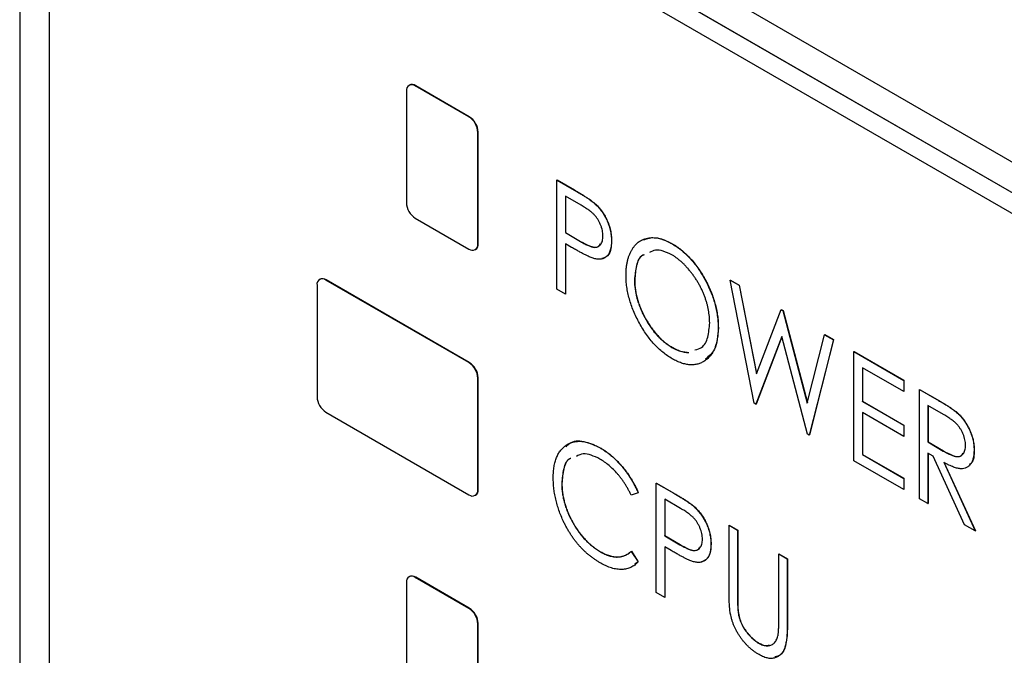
# Model space of a CAD drawing. Header units: millimetres. Extents: x 0 to 420, y 0 to 297.
# Tile 79 of 106: x 307.05 to 316.79, y 226.54 to 232.82. Entities that reach past the tile are written whole.
import ezdxf

# ---------------------------------------------------------------- set-up
doc = ezdxf.new("R2010")
doc.units = ezdxf.units.MM

msp = doc.modelspace()

# ---------------------------------------------------------------- linework, layer by layer
at = {"color": 7, "linetype": 'Continuous', "lineweight": 25}
for p, q in [((307.0522, 247.4567), (307.0522, 224.4282)), ((307.3428, 236.9148), (335.627, 220.5867)), ((335.627, 220.2805), (307.3428, 236.6086)), ((335.6288, 220.2815), (307.3445, 236.6097)), ((307.3428, 236.4045), (335.627, 220.0763)), ((307.3445, 236.4035), (307.3445, 197.5586)), ((310.906, 232.1763), (310.9024, 232.1742)), ((310.9649, 232.168), (310.9684, 232.1701)), ((311.4952, 231.8619), (310.9649, 232.168)), ((311.4988, 231.8639), (310.9684, 232.1701)), ((310.8765, 232.117), (310.8765, 231.0147)), ((311.4952, 231.8619), (311.4988, 231.8639)), ((311.5836, 231.7088), (311.5872, 231.7108)), ((311.5836, 230.6064), (311.5836, 231.7088)), ((311.5872, 230.6085), (311.5872, 231.7108)), ((312.3649, 231.2377), (312.3667, 231.2387)), ((312.3649, 231.2377), (312.537, 231.1384)), ((312.3649, 230.1575), (312.3649, 231.2377)), ((312.3667, 231.2387), (312.5387, 231.1394)), ((312.6048, 230.9884), (312.4489, 231.0784)), ((312.4489, 231.0784), (312.4489, 230.7183)), ((312.4507, 231.0774), (312.4507, 230.7194)), ((312.537, 231.1384), (312.5387, 231.1394)), ((312.7367, 231.0068), (312.7385, 231.0078)), ((310.9649, 230.8616), (311.4952, 230.5554)), ((312.4489, 230.7183), (312.4507, 230.7194)), ((312.4489, 230.7183), (312.5982, 230.6297)), ((312.4507, 230.7194), (312.6, 230.6308)), ((311.5836, 230.6064), (311.5872, 230.6085)), ((312.5109, 230.5717), (312.4489, 230.6075)), ((312.4489, 230.6075), (312.4489, 230.109)), ((312.4507, 230.6065), (312.4507, 230.11)), ((312.5982, 230.6297), (312.6, 230.6308)), ((312.9046, 230.6364), (312.9064, 230.6374)), ((313.4986, 230.6109), (313.5004, 230.6119)), ((311.5577, 230.5492), (311.5613, 230.5513)), ((309.9926, 230.198), (309.9926, 229.0957)), ((310.0221, 230.2573), (310.0185, 230.2553)), ((310.081, 230.2491), (310.0846, 230.2511)), ((311.4952, 229.4327), (310.081, 230.2491)), ((311.4988, 229.4347), (310.0846, 230.2511)), ((313.1325, 230.2501), (313.1342, 230.2512)), ((314.0799, 230.2476), (314.0817, 230.2487)), ((314.0799, 230.2476), (314.1672, 230.1972)), ((314.3173, 229.0304), (314.0799, 230.2476)), ((314.0817, 230.2487), (314.169, 230.1982)), ((314.1672, 230.1972), (314.169, 230.1982)), ((314.1672, 230.1972), (314.3378, 229.3232)), ((314.169, 230.1982), (314.3391, 229.3266)), ((312.4489, 230.109), (312.3649, 230.1575)), ((312.4489, 230.109), (312.4507, 230.11)), ((314.3378, 229.3232), (314.5819, 229.9578)), ((314.5819, 229.9578), (314.5837, 229.9588)), ((314.5819, 229.9578), (314.6005, 229.9471)), ((314.5837, 229.9588), (314.6022, 229.9481)), ((314.6005, 229.9471), (314.6022, 229.9481)), ((314.6005, 229.9471), (314.8415, 229.0325)), ((314.6022, 229.9481), (314.8425, 229.0364)), ((313.96, 229.7772), (313.9618, 229.7782)), ((314.5896, 229.6903), (314.3325, 229.0216)), ((314.5902, 229.6881), (314.3343, 229.0226)), ((314.8433, 228.7267), (314.5896, 229.6903)), ((314.8415, 229.0325), (315.0131, 229.7089)), ((315.0993, 229.6591), (314.8602, 228.717)), ((315.1011, 229.6602), (314.862, 228.718)), ((315.0131, 229.7089), (315.0149, 229.7099)), ((315.0131, 229.7089), (315.0993, 229.6591)), ((315.0149, 229.7099), (315.1011, 229.6602)), ((315.0993, 229.6591), (315.1011, 229.6602)), ((313.5024, 229.5839), (313.5041, 229.5849)), ((315.3032, 229.5414), (315.305, 229.5425)), ((315.3032, 229.5414), (315.7949, 229.2576)), ((315.3032, 228.4612), (315.3032, 229.5414)), ((315.305, 229.5425), (315.7967, 229.2586)), ((311.4952, 229.4327), (311.4988, 229.4347)), ((315.7949, 229.1468), (315.3871, 229.3822)), ((315.3871, 229.3822), (315.3871, 229.0498)), ((315.3889, 229.3812), (315.3889, 229.0508)), ((311.5836, 229.2796), (311.5872, 229.2816)), ((311.5836, 228.1772), (311.5836, 229.2796)), ((311.5872, 228.1793), (311.5872, 229.2816)), ((315.7949, 229.2576), (315.7967, 229.2586)), ((315.7949, 229.2576), (315.7949, 229.1468)), ((315.7967, 229.2586), (315.7967, 229.1478)), ((315.7949, 229.1468), (315.7967, 229.1478)), ((315.9508, 229.1676), (315.9526, 229.1686)), ((315.9508, 229.1676), (316.1226, 229.0684)), ((315.9508, 228.0874), (315.9508, 229.1676)), ((315.9526, 229.1686), (316.1244, 229.0694)), ((314.3325, 229.0216), (314.3173, 229.0304)), ((315.3871, 229.0498), (315.3889, 229.0508)), ((315.3871, 229.0498), (315.7949, 228.8144)), ((315.3889, 229.0508), (315.7967, 228.8154)), ((316.1226, 229.0684), (316.1244, 229.0694)), ((310.081, 228.9426), (311.4952, 228.1262)), ((314.3325, 229.0216), (314.3343, 229.0226)), ((315.7949, 228.7036), (315.3871, 228.939)), ((315.3871, 228.939), (315.3871, 228.5236)), ((315.3889, 228.938), (315.3889, 228.5246)), ((316.1901, 228.9187), (316.0347, 229.0083)), ((316.0347, 229.0083), (316.0347, 228.6483)), ((316.0365, 229.0073), (316.0365, 228.6493)), ((316.3175, 228.9412), (316.3193, 228.9422)), ((315.7949, 228.8144), (315.7967, 228.8154)), ((315.7949, 228.8144), (315.7949, 228.7036)), ((315.7967, 228.8154), (315.7967, 228.7047)), ((314.8602, 228.717), (314.8433, 228.7267)), ((314.8602, 228.717), (314.862, 228.718)), ((315.7949, 228.7036), (315.7967, 228.7047)), ((316.0347, 228.6483), (316.0365, 228.6493)), ((316.0347, 228.6483), (316.1865, 228.5591)), ((316.0365, 228.6493), (316.1883, 228.5601)), ((312.7926, 228.5893), (312.7943, 228.5903)), ((316.1865, 228.5591), (316.1883, 228.5601)), ((316.4905, 228.5672), (316.4922, 228.5682)), ((315.7949, 228.1774), (315.3032, 228.4612)), ((315.3871, 228.5236), (315.3889, 228.5246)), ((315.3871, 228.5236), (315.7949, 228.2882)), ((315.3889, 228.5246), (315.7967, 228.2892)), ((316.085, 228.5085), (316.0347, 228.5375)), ((316.0347, 228.5375), (316.0347, 228.0389)), ((316.0365, 228.5365), (316.0365, 228.0399)), ((316.3964, 227.8301), (316.085, 228.5085)), ((316.1908, 228.4474), (316.5025, 227.7689)), ((316.1926, 228.4484), (316.5042, 227.7699)), ((315.7949, 228.2882), (315.7967, 228.2892)), ((315.7949, 228.2882), (315.7949, 228.1774)), ((315.7967, 228.2892), (315.7967, 228.1784)), ((311.5836, 228.1772), (311.5872, 228.1793)), ((312.4129, 228.2396), (312.4147, 228.2406)), ((313.3483, 228.2407), (313.3501, 228.2418)), ((313.3483, 228.2407), (313.5204, 228.1414)), ((313.3483, 227.1605), (313.3483, 228.2407)), ((313.3501, 228.2418), (313.5221, 228.1425)), ((315.7949, 228.1774), (315.7967, 228.1784)), ((311.5577, 228.12), (311.5613, 228.122)), ((313.1685, 228.1464), (313.0999, 228.1211)), ((313.1685, 228.1464), (313.1702, 228.1474)), ((313.5882, 227.9915), (313.4323, 228.0815)), ((313.4323, 228.0815), (313.4323, 227.7214)), ((313.4341, 228.0805), (313.4341, 227.7224)), ((313.5204, 228.1414), (313.5221, 228.1425)), ((316.0347, 228.0389), (315.9508, 228.0874)), ((313.7201, 228.0099), (313.7219, 228.0109)), ((316.0347, 228.0389), (316.0365, 228.0399)), ((314.0679, 227.8253), (314.0697, 227.8264)), ((314.0679, 227.8253), (314.1519, 227.7769)), ((314.0679, 227.1729), (314.0679, 227.8253)), ((314.0697, 227.8264), (314.1536, 227.7779)), ((314.1519, 227.7769), (314.1536, 227.7779)), ((314.1519, 227.7769), (314.1519, 227.1297)), ((314.1536, 227.7779), (314.1536, 227.1307)), ((316.5025, 227.7689), (316.3964, 227.8301)), ((316.5025, 227.7689), (316.5042, 227.7699)), ((313.4323, 227.7214), (313.4341, 227.7224)), ((313.4323, 227.7214), (313.5816, 227.6328)), ((313.4341, 227.7224), (313.5834, 227.6338)), ((313.0999, 227.5671), (313.1016, 227.5681)), ((313.1016, 227.5681), (313.1702, 227.4643)), ((313.4943, 227.5748), (313.4323, 227.6106)), ((313.4323, 227.6106), (313.4323, 227.1121)), ((313.4341, 227.6096), (313.4341, 227.1131)), ((313.5816, 227.6328), (313.5834, 227.6338)), ((313.888, 227.6394), (313.8898, 227.6405)), ((312.7956, 227.5627), (312.7973, 227.5638)), ((313.0999, 227.5671), (313.1685, 227.4632)), ((314.5596, 227.5415), (314.5614, 227.5425)), ((314.5596, 226.8943), (314.5596, 227.5415)), ((314.5596, 227.5415), (314.6436, 227.493)), ((314.5614, 227.5425), (314.6453, 227.494)), ((314.6436, 227.493), (314.6453, 227.494)), ((314.6436, 227.493), (314.6436, 226.8406)), ((314.6453, 227.494), (314.6453, 226.8416)), ((313.1702, 227.4643), (313.1364, 227.4401)), ((313.1685, 227.4632), (313.1702, 227.4643)), ((310.906, 227.3178), (310.9024, 227.3158)), ((310.9649, 227.3096), (310.9684, 227.3116)), ((311.4952, 227.0035), (310.9649, 227.3096)), ((311.4988, 227.0055), (310.9684, 227.3116)), ((310.8765, 227.2586), (310.8765, 226.1562)), ((313.4323, 227.1121), (313.3483, 227.1605)), ((313.4323, 227.1121), (313.4341, 227.1131)), ((314.1519, 227.1297), (314.1536, 227.1307)), ((311.4952, 227.0035), (311.4988, 227.0055)), ((314.1554, 226.9839), (314.1572, 226.9849)), ((311.5836, 226.8504), (311.5872, 226.8524)), ((311.5836, 225.748), (311.5836, 226.8504)), ((311.5872, 225.7501), (311.5872, 226.8524)), ((314.6436, 226.8406), (314.6453, 226.8416)), ((314.3599, 226.6597), (314.3616, 226.6607))]:
    msp.add_line(p, q, dxfattribs=at)
for centre, radius, start, end in [((310.9304, 232.1257), 0.0546, 50.79671, 189.21404), ((310.9318, 232.119), 0.0629, 54.38242, 114.30712), ((311.3917, 231.7), 0.1921, 2.60548, 57.39452), ((311.3953, 231.7021), 0.1921, 2.60548, 57.39452), ((311.0684, 231.0234), 0.1921, 182.60548, 237.39452), ((311.5297, 230.5977), 0.0546, 230.79671, 9.21404), ((311.5259, 230.6017), 0.0616, 305.01333, 6.29885), ((310.0465, 230.2068), 0.0546, 50.79671, 189.21404), ((310.0479, 230.2), 0.0629, 54.38242, 114.30712), ((311.3917, 229.2708), 0.1921, 2.60548, 57.39452), ((311.3953, 229.2729), 0.1921, 2.60548, 57.39452), ((310.1845, 229.1044), 0.1921, 182.60548, 237.39452), ((311.5297, 228.1685), 0.0546, 230.79671, 9.21404), ((311.5259, 228.1725), 0.0616, 305.01333, 6.29885), ((310.9304, 227.2673), 0.0546, 50.79671, 189.21404), ((310.9318, 227.2605), 0.0629, 54.38242, 114.30712), ((311.3917, 226.8416), 0.1921, 2.60548, 57.39452), ((311.3953, 226.8437), 0.1921, 2.60548, 57.39452)]:
    msp.add_arc(centre, radius, start, end, dxfattribs=at)
for points, knots in [([(312.537, 231.1384), (312.5488, 231.1315), (312.5714, 231.1184), (312.6039, 231.0987), (312.6335, 231.0804), (312.66, 231.0634), (312.6835, 231.0478), (312.7039, 231.0331), (312.7214, 231.0201), (312.7319, 231.011), (312.7367, 231.0068)], [0, 0, 0, 0, 0.1765, 0.339032, 0.485753, 0.61857, 0.735674, 0.838185, 0.926155, 1, 1, 1, 1]), ([(312.5387, 231.1394), (312.5505, 231.1325), (312.5732, 231.1194), (312.6057, 231.0997), (312.6352, 231.0814), (312.6617, 231.0644), (312.6852, 231.0488), (312.7057, 231.0342), (312.7232, 231.0211), (312.7337, 231.012), (312.7385, 231.0078)], [0, 0, 0, 0, 0.1765, 0.339032, 0.485753, 0.61857, 0.735674, 0.838185, 0.926155, 1, 1, 1, 1]), ([(312.8207, 230.6844), (312.8204, 230.6932), (312.8198, 230.7108), (312.8152, 230.7387), (312.8076, 230.7672), (312.7971, 230.7958), (312.7844, 230.8236), (312.7693, 230.8499), (312.7524, 230.8742), (312.7365, 230.8925), (312.7224, 230.9063), (312.7103, 230.9172), (312.6965, 230.9284), (312.6812, 230.9397), (312.6643, 230.9517), (312.6458, 230.9638), (312.6258, 230.9762), (312.612, 230.9842), (312.6048, 230.9884)], [0, 0, 0, 0, 0.074091, 0.147068, 0.219176, 0.292487, 0.364821, 0.434086, 0.502842, 0.57172, 0.608354, 0.649905, 0.695817, 0.746872, 0.802658, 0.863186, 0.92915, 1, 1, 1, 1]), ([(312.7367, 231.0068), (312.7427, 231.0013), (312.7547, 230.9903), (312.772, 230.9722), (312.7885, 230.9532), (312.8041, 230.9331), (312.8188, 230.912), (312.8327, 230.8899), (312.8457, 230.8667), (312.8578, 230.8427), (312.8689, 230.818), (312.8785, 230.7928), (312.8865, 230.7674), (312.8931, 230.7417), (312.8984, 230.7156), (312.9019, 230.6894), (312.9042, 230.6627), (312.9045, 230.6453), (312.9046, 230.6364)], [0, 0, 0, 0, 0.060075, 0.119303, 0.178069, 0.236256, 0.294313, 0.353143, 0.412708, 0.473813, 0.535615, 0.597403, 0.660232, 0.723514, 0.789577, 0.856841, 0.927091, 1, 1, 1, 1]), ([(312.7385, 231.0078), (312.7445, 231.0023), (312.7565, 230.9913), (312.7738, 230.9732), (312.7903, 230.9542), (312.8059, 230.9341), (312.8206, 230.913), (312.8345, 230.8909), (312.8474, 230.8677), (312.8596, 230.8437), (312.8707, 230.819), (312.8803, 230.7938), (312.8883, 230.7684), (312.8949, 230.7427), (312.9002, 230.7166), (312.9036, 230.6904), (312.906, 230.6637), (312.9062, 230.6463), (312.9064, 230.6374)], [0, 0, 0, 0, 0.060075, 0.119303, 0.178069, 0.236256, 0.294313, 0.353143, 0.412708, 0.473813, 0.535615, 0.597403, 0.660232, 0.723514, 0.789577, 0.856841, 0.927091, 1, 1, 1, 1]), ([(312.5982, 230.6297), (312.6055, 230.6255), (312.6196, 230.6174), (312.64, 230.6069), (312.6588, 230.5974), (312.6762, 230.5895), (312.692, 230.5832), (312.7064, 230.578), (312.7191, 230.5749), (312.734, 230.5721), (312.7507, 230.5723), (312.7686, 230.5765), (312.784, 230.5856), (312.7972, 230.5986), (312.8076, 230.6154), (312.8152, 230.6354), (312.8198, 230.6584), (312.8204, 230.6757), (312.8207, 230.6844)], [0, 0, 0, 0, 0.070231, 0.135127, 0.195896, 0.251444, 0.303058, 0.349556, 0.391936, 0.430093, 0.501229, 0.570517, 0.640124, 0.710955, 0.782914, 0.853735, 0.926014, 1, 1, 1, 1]), ([(312.6, 230.6308), (312.6288, 230.6147), (312.686, 230.5829), (312.764, 230.5632), (312.7887, 230.5945), (312.7977, 230.606)], [0, 0, 0, 0, 0.390061, 0.775829, 1, 1, 1, 1]), ([(312.9046, 230.6364), (312.9045, 230.6276), (312.9041, 230.6104), (312.9022, 230.5861), (312.8983, 230.5642), (312.8936, 230.5437), (312.8869, 230.5257), (312.879, 230.5095), (312.8697, 230.4954), (312.8588, 230.4836), (312.8467, 230.4736), (312.8336, 230.4655), (312.8193, 230.4596), (312.8039, 230.456), (312.7874, 230.4543), (312.7699, 230.4548), (312.7512, 230.4573), (312.7382, 230.4604), (312.7317, 230.4621)], [0, 0, 0, 0, 0.0723093, 0.1413582, 0.2082071, 0.2723358, 0.3351426, 0.3961736, 0.4566676, 0.5166459, 0.5759293, 0.6349326, 0.6936926, 0.7527076, 0.8119619, 0.8731962, 0.9355036, 1, 1, 1, 1]), ([(312.9064, 230.6374), (312.9044, 230.6042), (312.9004, 230.538), (312.8632, 230.4761), (312.8248, 230.4653), (312.8103, 230.4611)], [0, 0, 0, 0, 0.3842344, 0.7671461, 1, 1, 1, 1]), ([(313.0485, 230.2982), (313.0487, 230.3109), (313.0491, 230.3362), (313.052, 230.3725), (313.0566, 230.4071), (313.0634, 230.4397), (313.0718, 230.4707), (313.0821, 230.4999), (313.0945, 230.5271), (313.1086, 230.5525), (313.1241, 230.5759), (313.1415, 230.5963), (313.1598, 230.6147), (313.1798, 230.6301), (313.2012, 230.6428), (313.2237, 230.6533), (313.2477, 230.6611), (313.273, 230.6661), (313.2991, 230.6689), (313.3262, 230.6682), (313.3536, 230.6656), (313.3816, 230.66), (313.4101, 230.6518), (313.4392, 230.6408), (313.4687, 230.6277), (313.4886, 230.6165), (313.4986, 230.6109)], [0, 0, 0, 0, 0.044811, 0.089011, 0.13275, 0.176233, 0.219272, 0.262324, 0.305647, 0.348979, 0.392242, 0.43461, 0.476184, 0.517236, 0.558165, 0.598792, 0.639668, 0.680638, 0.721467, 0.761759, 0.801482, 0.840953, 0.880381, 0.919726, 0.959716, 1, 1, 1, 1]), ([(313.2244, 230.6475), (313.2616, 230.6596), (313.3425, 230.6857), (313.4451, 230.6378), (313.5004, 230.6119)], [0, 0, 0, 0, 0.46016, 1, 1, 1, 1]), ([(313.4986, 230.6109), (313.5147, 230.6011), (313.5463, 230.5819), (313.5928, 230.5474), (313.637, 230.5088), (313.6795, 230.4665), (313.7197, 230.4199), (313.7581, 230.3695), (313.7943, 230.3149), (313.8281, 230.2572), (313.859, 230.1975), (313.886, 230.1372), (313.909, 230.077), (313.9276, 230.0167), (313.9423, 229.9564), (313.9525, 229.8962), (313.9588, 229.836), (313.9596, 229.797), (313.96, 229.7772)], [0, 0, 0, 0, 0.064112, 0.12603, 0.186709, 0.24615, 0.305771, 0.366051, 0.427384, 0.490821, 0.554635, 0.61692, 0.678954, 0.740666, 0.803314, 0.866858, 0.932414, 1, 1, 1, 1]), ([(313.5004, 230.6119), (313.5165, 230.6021), (313.5481, 230.5829), (313.5945, 230.5484), (313.6388, 230.5098), (313.6813, 230.4676), (313.7215, 230.4209), (313.7599, 230.3706), (313.7961, 230.316), (313.8298, 230.2582), (313.8608, 230.1986), (313.8878, 230.1382), (313.9107, 230.078), (313.9293, 230.0177), (313.944, 229.9574), (313.9543, 229.8972), (313.9606, 229.837), (313.9614, 229.798), (313.9618, 229.7782)], [0, 0, 0, 0, 0.064112, 0.12603, 0.186709, 0.24615, 0.305771, 0.366051, 0.427384, 0.490821, 0.554635, 0.61692, 0.678954, 0.740666, 0.803314, 0.866858, 0.932414, 1, 1, 1, 1]), ([(312.7317, 230.4621), (312.7262, 230.4637), (312.7143, 230.4675), (312.6947, 230.4753), (312.6719, 230.4854), (312.6459, 230.4982), (312.6167, 230.5131), (312.5843, 230.5303), (312.5486, 230.55), (312.5238, 230.5643), (312.5109, 230.5717)], [0, 0, 0, 0, 0.075269, 0.165174, 0.268129, 0.385984, 0.51806, 0.664405, 0.825035, 1, 1, 1, 1]), ([(313.225, 230.4979), (313.2205, 230.4962), (313.1816, 230.482), (313.1453, 230.3939), (313.1367, 230.2981), (313.1325, 230.2501)], [0, 0, 0, 0, 0.061911, 0.530769, 1, 1, 1, 1]), ([(313.2268, 230.4989), (313.2223, 230.4973), (313.1834, 230.4831), (313.147, 230.3949), (313.1385, 230.2991), (313.1342, 230.2512)], [0, 0, 0, 0, 0.061911, 0.530769, 1, 1, 1, 1]), ([(313.5024, 230.4979), (313.4442, 230.5247), (313.359, 230.5637), (313.2995, 230.5309), (313.2806, 230.5205)], [0, 0, 0, 0, 0.6838137, 1, 1, 1, 1]), ([(313.876, 229.8259), (313.8759, 229.8364), (313.8756, 229.8573), (313.8734, 229.8893), (313.8693, 229.9216), (313.8642, 229.9538), (313.8571, 229.9863), (313.849, 230.0187), (313.839, 230.0513), (313.8276, 230.0839), (313.8149, 230.1164), (313.8008, 230.1484), (313.7854, 230.1798), (313.7689, 230.2106), (313.751, 230.2408), (313.732, 230.2705), (313.7117, 230.2995), (313.6903, 230.3278), (313.6681, 230.3551), (313.6454, 230.3807), (313.6224, 230.4046), (313.5992, 230.4271), (313.5754, 230.4474), (313.5513, 230.466), (313.527, 230.4834), (313.5106, 230.4931), (313.5024, 230.4979)], [0, 0, 0, 0, 0.044923, 0.089057, 0.132287, 0.174986, 0.217144, 0.258769, 0.300532, 0.342498, 0.384141, 0.425372, 0.466388, 0.507179, 0.548135, 0.589217, 0.630842, 0.673193, 0.715487, 0.757043, 0.79776, 0.838207, 0.878693, 0.918916, 0.959101, 1, 1, 1, 1]), ([(313.5058, 229.4712), (313.49, 229.4807), (313.459, 229.4996), (313.4135, 229.534), (313.3698, 229.5718), (313.3279, 229.6141), (313.288, 229.6604), (313.2501, 229.7109), (313.2141, 229.7655), (313.1802, 229.8232), (313.1496, 229.8829), (313.1223, 229.9431), (313.0996, 230.0031), (313.081, 230.0629), (313.0662, 230.1224), (313.056, 230.1816), (313.0497, 230.2407), (313.0489, 230.2788), (313.0485, 230.2982)], [0, 0, 0, 0, 0.063524, 0.12488, 0.185155, 0.244833, 0.304627, 0.365038, 0.42717, 0.49127, 0.555588, 0.618668, 0.681008, 0.742903, 0.805249, 0.868474, 0.933217, 1, 1, 1, 1]), ([(313.1325, 230.2501), (313.1328, 230.2344), (313.1334, 230.2033), (313.1386, 230.1554), (313.1469, 230.1074), (313.1591, 230.0591), (313.1742, 230.0108), (313.1932, 229.9623), (313.2152, 229.9138), (313.2405, 229.8659), (313.268, 229.8194), (313.2973, 229.7756), (313.3281, 229.7353), (313.3603, 229.6982), (313.3938, 229.6642), (313.4288, 229.634), (313.4652, 229.6064), (313.4899, 229.5915), (313.5024, 229.5839)], [0, 0, 0, 0, 0.06753, 0.132738, 0.196163, 0.25879, 0.321017, 0.383435, 0.446363, 0.511011, 0.575079, 0.637133, 0.697793, 0.757163, 0.816573, 0.8765, 0.937463, 1, 1, 1, 1]), ([(313.1342, 230.2512), (313.1346, 230.2354), (313.1352, 230.2044), (313.1404, 230.1564), (313.1487, 230.1084), (313.1609, 230.0601), (313.176, 230.0118), (313.1949, 229.9634), (313.217, 229.9148), (313.2423, 229.8669), (313.2698, 229.8204), (313.2991, 229.7767), (313.3299, 229.7363), (313.3621, 229.6992), (313.3955, 229.6652), (313.4306, 229.635), (313.4669, 229.6074), (313.4916, 229.5925), (313.5041, 229.5849)], [0, 0, 0, 0, 0.06753, 0.132738, 0.196163, 0.25879, 0.321017, 0.383435, 0.446363, 0.511011, 0.575079, 0.637133, 0.697793, 0.757163, 0.816573, 0.8765, 0.937463, 1, 1, 1, 1]), ([(313.73, 229.5576), (313.7535, 229.5637), (313.8134, 229.579), (313.8642, 229.6797), (313.8721, 229.7771), (313.876, 229.8259)], [0, 0, 0, 0, 0.244494, 0.622064, 1, 1, 1, 1]), ([(313.96, 229.7772), (313.9596, 229.758), (313.9588, 229.7202), (313.9525, 229.6676), (313.9422, 229.6196), (313.9277, 229.5762), (313.9092, 229.5373), (313.8861, 229.5036), (313.8592, 229.474), (313.8284, 229.4498), (313.7949, 229.4306), (313.7589, 229.4177), (313.7214, 229.4104), (313.6816, 229.4102), (313.6403, 229.4156), (313.597, 229.428), (313.552, 229.4459), (313.5213, 229.4627), (313.5058, 229.4712)], [0, 0, 0, 0, 0.067668, 0.133292, 0.19714, 0.260013, 0.322488, 0.385059, 0.448295, 0.51269, 0.576673, 0.638498, 0.698729, 0.757967, 0.817157, 0.876594, 0.937343, 1, 1, 1, 1]), ([(313.9618, 229.7782), (313.9565, 229.6991), (313.9473, 229.5599), (313.8678, 229.4955), (313.8335, 229.4678)], [0, 0, 0, 0, 0.568844, 1, 1, 1, 1]), ([(313.5024, 229.5839), (313.5108, 229.5792), (313.5276, 229.5698), (313.5525, 229.5583), (313.577, 229.5489), (313.6009, 229.5418), (313.6243, 229.5369), (313.6463, 229.5337), (313.6602, 229.5333), (313.6665, 229.5334)], [0, 0, 0, 0, 0.0416607, 0.0828817, 0.123552, 0.1641767, 0.2042732, 0.2448897, 0.28, 0.28, 0.28, 0.28]), ([(313.5041, 229.5849), (313.5126, 229.5802), (313.5294, 229.5708), (313.5543, 229.5593), (313.5788, 229.55), (313.6027, 229.5428), (313.6261, 229.5379), (313.6481, 229.5347), (313.662, 229.5343), (313.6683, 229.5344)], [0, 0, 0, 0, 0.0416607, 0.0828817, 0.123552, 0.1641767, 0.2042732, 0.2448897, 0.28, 0.28, 0.28, 0.28]), ([(316.1226, 229.0684), (316.1341, 229.0617), (316.1562, 229.0489), (316.1878, 229.0301), (316.2165, 229.0121), (316.2423, 228.9959), (316.2653, 228.9803), (316.2853, 228.9666), (316.3024, 228.9537), (316.3128, 228.9451), (316.3175, 228.9412)], [0, 0, 0, 0, 0.176242, 0.33814, 0.484799, 0.617149, 0.734395, 0.837422, 0.92561, 1, 1, 1, 1]), ([(316.1244, 229.0694), (316.1359, 229.0627), (316.1579, 229.0499), (316.1896, 229.0311), (316.2183, 229.0131), (316.2441, 228.9969), (316.267, 228.9814), (316.2871, 228.9676), (316.3042, 228.9548), (316.3145, 228.9461), (316.3193, 228.9422)], [0, 0, 0, 0, 0.176242, 0.33814, 0.484799, 0.617149, 0.734395, 0.837422, 0.92561, 1, 1, 1, 1]), ([(316.3175, 228.9412), (316.3238, 228.9356), (316.3362, 228.9245), (316.3541, 228.906), (316.3712, 228.8867), (316.3874, 228.8664), (316.4024, 228.8447), (316.4167, 228.8221), (316.4303, 228.7986), (316.4425, 228.7739), (316.4539, 228.7488), (316.4635, 228.7233), (316.4721, 228.6975), (316.4788, 228.6716), (316.484, 228.6457), (316.4878, 228.6195), (316.4901, 228.5931), (316.4903, 228.5759), (316.4905, 228.5672)], [0, 0, 0, 0, 0.061387, 0.1214951, 0.1810892, 0.2400382, 0.2986442, 0.3579899, 0.4184412, 0.480043, 0.5418672, 0.6041732, 0.6666824, 0.7298994, 0.7945383, 0.8604552, 0.9292113, 1, 1, 1, 1]), ([(316.3193, 228.9422), (316.3256, 228.9366), (316.338, 228.9256), (316.3559, 228.907), (316.3729, 228.8877), (316.3892, 228.8674), (316.4042, 228.8457), (316.4185, 228.8232), (316.4321, 228.7996), (316.4442, 228.7749), (316.4557, 228.7498), (316.4653, 228.7243), (316.4739, 228.6985), (316.4806, 228.6727), (316.4858, 228.6467), (316.4896, 228.6205), (316.4918, 228.5942), (316.4921, 228.5769), (316.4922, 228.5682)], [0, 0, 0, 0, 0.061387, 0.1214951, 0.1810892, 0.2400382, 0.2986442, 0.3579899, 0.4184412, 0.480043, 0.5418672, 0.6041732, 0.6666824, 0.7298994, 0.7945383, 0.8604552, 0.9292113, 1, 1, 1, 1]), ([(316.4065, 228.6158), (316.4062, 228.6247), (316.4057, 228.6422), (316.401, 228.6699), (316.3935, 228.6981), (316.3829, 228.7264), (316.3702, 228.754), (316.3552, 228.78), (316.3384, 228.804), (316.3227, 228.8222), (316.3087, 228.836), (316.2965, 228.847), (316.2826, 228.8581), (316.2672, 228.8695), (316.2502, 228.8816), (316.2316, 228.8938), (316.2113, 228.9063), (316.1973, 228.9145), (316.1901, 228.9187)], [0, 0, 0, 0, 0.074206, 0.146692, 0.218332, 0.29067, 0.362618, 0.431553, 0.499554, 0.567987, 0.604677, 0.646293, 0.69288, 0.744014, 0.799888, 0.86174, 0.928424, 1, 1, 1, 1]), ([(312.329, 228.2954), (312.3293, 228.3146), (312.3301, 228.3524), (312.3364, 228.4048), (312.3467, 228.4525), (312.3612, 228.4955), (312.3798, 228.5338), (312.4027, 228.5671), (312.4298, 228.5957), (312.4605, 228.6195), (312.4943, 228.6378), (312.5306, 228.6501), (312.5693, 228.6554), (312.6098, 228.6553), (312.6526, 228.6484), (312.6974, 228.6349), (312.7443, 228.6157), (312.7763, 228.5982), (312.7926, 228.5893)], [0, 0, 0, 0, 0.067236, 0.132194, 0.195391, 0.257388, 0.318778, 0.380515, 0.442528, 0.505942, 0.569171, 0.630524, 0.690882, 0.750747, 0.811024, 0.872201, 0.934998, 1, 1, 1, 1]), ([(312.4562, 228.5991), (312.4673, 228.6124), (312.5085, 228.6617), (312.6309, 228.6664), (312.7398, 228.6157), (312.7943, 228.5903)], [0, 0, 0, 0, 0.156508, 0.578022, 1, 1, 1, 1]), ([(312.7926, 228.5893), (312.8024, 228.5834), (312.822, 228.5718), (312.851, 228.5522), (312.8793, 228.5311), (312.9068, 228.5087), (312.9337, 228.4851), (312.9597, 228.4595), (312.9851, 228.4328), (313.0097, 228.4047), (313.0334, 228.3756), (313.056, 228.3453), (313.0775, 228.3143), (313.0981, 228.2825), (313.1173, 228.2497), (313.1356, 228.216), (313.1528, 228.1816), (313.1632, 228.1581), (313.1685, 228.1464)], [0, 0, 0, 0, 0.067002, 0.132942, 0.197212, 0.260814, 0.32354, 0.38588, 0.447839, 0.509647, 0.571537, 0.632443, 0.693319, 0.753787, 0.814645, 0.875557, 0.937659, 1, 1, 1, 1]), ([(312.7943, 228.5903), (312.8042, 228.5845), (312.8238, 228.5729), (312.8528, 228.5533), (312.881, 228.5321), (312.9086, 228.5098), (312.9355, 228.4861), (312.9615, 228.4606), (312.9869, 228.4338), (313.0115, 228.4057), (313.0352, 228.3766), (313.0578, 228.3463), (313.0793, 228.3153), (313.0999, 228.2835), (313.1191, 228.2507), (313.1374, 228.2171), (313.1546, 228.1826), (313.165, 228.1591), (313.1702, 228.1474)], [0, 0, 0, 0, 0.067002, 0.132942, 0.197212, 0.260814, 0.32354, 0.38588, 0.447839, 0.509647, 0.571537, 0.632443, 0.693319, 0.753787, 0.814645, 0.875557, 0.937659, 1, 1, 1, 1]), ([(316.1865, 228.5591), (316.1937, 228.555), (316.2074, 228.5471), (316.2273, 228.5368), (316.2457, 228.5276), (316.2627, 228.5199), (316.2783, 228.5137), (316.2924, 228.509), (316.3052, 228.5057), (316.3201, 228.5034), (316.3369, 228.5035), (316.3549, 228.5077), (316.3703, 228.5167), (316.3832, 228.53), (316.3937, 228.5467), (316.401, 228.5669), (316.4057, 228.5898), (316.4063, 228.6071), (316.4065, 228.6158)], [0, 0, 0, 0, 0.068884, 0.133004, 0.192369, 0.247684, 0.298447, 0.344783, 0.387444, 0.426058, 0.498477, 0.568226, 0.638295, 0.709239, 0.781676, 0.852765, 0.925523, 1, 1, 1, 1]), ([(316.1883, 228.5601), (316.2169, 228.5442), (316.2739, 228.5125), (316.3508, 228.4948), (316.3751, 228.526), (316.3839, 228.5375)], [0, 0, 0, 0, 0.390441, 0.776823, 1, 1, 1, 1]), ([(316.4905, 228.5672), (316.4901, 228.553), (316.4894, 228.5254), (316.4831, 228.4883), (316.4725, 228.4564), (316.458, 228.4296), (316.4393, 228.4087), (316.4172, 228.3935), (316.3912, 228.3851), (316.3668, 228.383), (316.3453, 228.3848), (316.3276, 228.3879), (316.3083, 228.3933), (316.2877, 228.4002), (316.2656, 228.4091), (316.242, 228.42), (316.2169, 228.4327), (316.1997, 228.4424), (316.1908, 228.4474)], [0, 0, 0, 0, 0.083484, 0.162613, 0.23918, 0.314494, 0.388385, 0.460717, 0.533791, 0.609022, 0.648239, 0.690365, 0.734562, 0.781635, 0.831635, 0.884694, 0.940506, 1, 1, 1, 1]), ([(316.4922, 228.5682), (316.491, 228.5177), (316.4894, 228.4527), (316.4506, 228.4311), (316.4419, 228.4263)], [0, 0, 0, 0, 0.7754, 1, 1, 1, 1]), ([(312.5009, 228.4854), (312.4985, 228.4846), (312.4613, 228.4718), (312.4259, 228.3842), (312.4172, 228.2878), (312.4129, 228.2396)], [0, 0, 0, 0, 0.033034, 0.5162634, 1, 1, 1, 1]), ([(312.5027, 228.4865), (312.5003, 228.4856), (312.463, 228.4728), (312.4277, 228.3852), (312.419, 228.2888), (312.4147, 228.2406)], [0, 0, 0, 0, 0.033034, 0.5162634, 1, 1, 1, 1]), ([(312.7903, 228.4798), (312.7315, 228.5077), (312.6425, 228.5501), (312.5791, 228.5173), (312.5575, 228.5061)], [0, 0, 0, 0, 0.6597601, 1, 1, 1, 1]), ([(313.0999, 228.1211), (313.0951, 228.131), (313.0857, 228.1508), (313.0703, 228.1797), (313.0544, 228.2077), (313.0379, 228.235), (313.0204, 228.261), (313.0024, 228.2862), (312.9836, 228.3105), (312.9577, 228.3415), (312.9238, 228.3781), (312.8809, 228.417), (312.8363, 228.4518), (312.8058, 228.4704), (312.7903, 228.4798)], [0, 0, 0, 0, 0.065249, 0.129752, 0.19303, 0.255253, 0.317083, 0.378287, 0.439499, 0.500949, 0.623295, 0.74628, 0.871322, 1, 1, 1, 1]), ([(312.4382, 227.8472), (312.4294, 227.8657), (312.4119, 227.9026), (312.3899, 227.9586), (312.371, 228.0147), (312.3557, 228.0709), (312.3436, 228.1272), (312.335, 228.1836), (312.3299, 228.24), (312.3293, 228.2767), (312.329, 228.2954)], [0, 0, 0, 0, 0.122254, 0.24342, 0.364291, 0.486273, 0.609794, 0.736233, 0.865843, 1, 1, 1, 1]), ([(312.4129, 228.2396), (312.4132, 228.2234), (312.4138, 228.1918), (312.4191, 228.1428), (312.4273, 228.0942), (312.4396, 228.0453), (312.4546, 227.9966), (312.4736, 227.9479), (312.4955, 227.8993), (312.521, 227.8513), (312.5489, 227.8048), (312.5787, 227.7607), (312.6107, 227.72), (312.6441, 227.6821), (312.6794, 227.6473), (312.7166, 227.6159), (312.7555, 227.5868), (312.782, 227.5709), (312.7956, 227.5627)], [0, 0, 0, 0, 0.067402, 0.132225, 0.195291, 0.256964, 0.318228, 0.379385, 0.441024, 0.503862, 0.566597, 0.627855, 0.688166, 0.748276, 0.808707, 0.870424, 0.93412, 1, 1, 1, 1]), ([(312.4147, 228.2406), (312.415, 228.2245), (312.4156, 228.1928), (312.4208, 228.1439), (312.4291, 228.0952), (312.4413, 228.0463), (312.4563, 227.9976), (312.4754, 227.9489), (312.4973, 227.9003), (312.5227, 227.8523), (312.5507, 227.8059), (312.5805, 227.7617), (312.6124, 227.721), (312.6459, 227.6831), (312.6812, 227.6483), (312.7183, 227.6169), (312.7572, 227.5879), (312.7838, 227.5719), (312.7973, 227.5638)], [0, 0, 0, 0, 0.067402, 0.132225, 0.195291, 0.256964, 0.318228, 0.379385, 0.441024, 0.503862, 0.566597, 0.627855, 0.688166, 0.748276, 0.808707, 0.870424, 0.93412, 1, 1, 1, 1]), ([(313.5204, 228.1414), (313.5322, 228.1346), (313.5549, 228.1215), (313.5873, 228.1018), (313.6169, 228.0835), (313.6434, 228.0665), (313.6669, 228.0509), (313.6873, 228.0362), (313.7048, 228.0231), (313.7153, 228.014), (313.7201, 228.0099)], [0, 0, 0, 0, 0.1765, 0.339032, 0.485753, 0.61857, 0.735674, 0.838185, 0.926155, 1, 1, 1, 1]), ([(313.5221, 228.1425), (313.5339, 228.1356), (313.5566, 228.1225), (313.5891, 228.1028), (313.6187, 228.0845), (313.6451, 228.0675), (313.6687, 228.0519), (313.6891, 228.0372), (313.7066, 228.0242), (313.7171, 228.0151), (313.7219, 228.0109)], [0, 0, 0, 0, 0.1765, 0.339032, 0.485753, 0.61857, 0.735674, 0.838185, 0.926155, 1, 1, 1, 1]), ([(313.8041, 227.6875), (313.8038, 227.6963), (313.8032, 227.7139), (313.7986, 227.7418), (313.791, 227.7703), (313.7806, 227.7988), (313.7678, 227.8267), (313.7528, 227.853), (313.7358, 227.8772), (313.7199, 227.8955), (313.7058, 227.9094), (313.6937, 227.9203), (313.6799, 227.9315), (313.6646, 227.9428), (313.6477, 227.9547), (313.6293, 227.9669), (313.6093, 227.9793), (313.5954, 227.9873), (313.5882, 227.9915)], [0, 0, 0, 0, 0.074091, 0.147068, 0.219176, 0.292487, 0.364821, 0.434086, 0.502842, 0.57172, 0.608354, 0.649905, 0.695817, 0.746872, 0.802658, 0.863186, 0.92915, 1, 1, 1, 1]), ([(313.7201, 228.0099), (313.7262, 228.0044), (313.7381, 227.9934), (313.7554, 227.9753), (313.7719, 227.9563), (313.7875, 227.9362), (313.8022, 227.915), (313.8161, 227.893), (313.8291, 227.8698), (313.8412, 227.8457), (313.8523, 227.821), (313.8619, 227.7959), (313.8699, 227.7705), (313.8766, 227.7447), (313.8818, 227.7187), (313.8853, 227.6924), (313.8876, 227.6658), (313.8879, 227.6483), (313.888, 227.6394)], [0, 0, 0, 0, 0.060075, 0.119303, 0.178069, 0.236256, 0.294313, 0.353143, 0.412708, 0.473813, 0.535615, 0.597403, 0.660232, 0.723514, 0.789577, 0.856841, 0.927091, 1, 1, 1, 1]), ([(313.7219, 228.0109), (313.7279, 228.0054), (313.7399, 227.9944), (313.7572, 227.9763), (313.7737, 227.9573), (313.7893, 227.9372), (313.804, 227.9161), (313.8179, 227.894), (313.8309, 227.8708), (313.843, 227.8468), (313.8541, 227.8221), (313.8637, 227.7969), (313.8717, 227.7715), (313.8783, 227.7458), (313.8836, 227.7197), (313.887, 227.6935), (313.8894, 227.6668), (313.8897, 227.6494), (313.8898, 227.6405)], [0, 0, 0, 0, 0.060075, 0.119303, 0.178069, 0.236256, 0.294313, 0.353143, 0.412708, 0.473813, 0.535615, 0.597403, 0.660232, 0.723514, 0.789577, 0.856841, 0.927091, 1, 1, 1, 1]), ([(312.7937, 227.453), (312.7844, 227.4585), (312.7661, 227.4692), (312.739, 227.4874), (312.7126, 227.5062), (312.6871, 227.5262), (312.6621, 227.547), (312.6381, 227.5692), (312.6147, 227.5923), (312.592, 227.6163), (312.5702, 227.6416), (312.549, 227.6678), (312.5286, 227.6952), (312.509, 227.7235), (312.4901, 227.7528), (312.4719, 227.7832), (312.4546, 227.8148), (312.4437, 227.8363), (312.4382, 227.8472)], [0, 0, 0, 0, 0.068335, 0.135464, 0.200567, 0.264774, 0.327263, 0.389343, 0.450083, 0.510699, 0.570569, 0.630747, 0.691051, 0.751063, 0.812002, 0.873718, 0.936106, 1, 1, 1, 1]), ([(313.5816, 227.6328), (313.589, 227.6286), (313.603, 227.6205), (313.6234, 227.61), (313.6422, 227.6005), (313.6596, 227.5926), (313.6754, 227.5863), (313.6898, 227.5811), (313.7025, 227.5779), (313.7175, 227.5752), (313.7341, 227.5753), (313.7521, 227.5796), (313.7675, 227.5887), (313.7806, 227.6017), (313.791, 227.6185), (313.7986, 227.6385), (313.8032, 227.6615), (313.8038, 227.6787), (313.8041, 227.6875)], [0, 0, 0, 0, 0.070231, 0.135127, 0.195896, 0.251444, 0.303058, 0.349556, 0.391936, 0.430093, 0.501229, 0.570517, 0.640124, 0.710955, 0.782914, 0.853735, 0.926014, 1, 1, 1, 1]), ([(312.7973, 227.5638), (312.8122, 227.5557), (312.8416, 227.5398), (312.8846, 227.5236), (312.9258, 227.5139), (312.965, 227.5112), (313.0024, 227.5151), (313.0377, 227.526), (313.0714, 227.5433), (313.0914, 227.5597), (313.1016, 227.5681)], [0, 0, 0, 0, 0.1259, 0.248079, 0.368237, 0.488157, 0.609636, 0.7344, 0.864047, 1, 1, 1, 1]), ([(313.7151, 227.4651), (313.7096, 227.4668), (313.6977, 227.4705), (313.6781, 227.4783), (313.6553, 227.4885), (313.6293, 227.5013), (313.6001, 227.5162), (313.5677, 227.5334), (313.5321, 227.5531), (313.5073, 227.5674), (313.4943, 227.5748)], [0, 0, 0, 0, 0.0752685, 0.1651737, 0.2681292, 0.385984, 0.5180597, 0.6644047, 0.8250346, 1, 1, 1, 1]), ([(313.5834, 227.6338), (313.6122, 227.6178), (313.6694, 227.586), (313.7474, 227.5663), (313.7721, 227.5976), (313.7812, 227.6091)], [0, 0, 0, 0, 0.390061, 0.775829, 1, 1, 1, 1]), ([(313.888, 227.6394), (313.8879, 227.6307), (313.8875, 227.6135), (313.8856, 227.5891), (313.8817, 227.5672), (313.877, 227.5467), (313.8703, 227.5288), (313.8625, 227.5126), (313.8531, 227.4985), (313.8422, 227.4866), (313.8302, 227.4766), (313.817, 227.4686), (313.8027, 227.4627), (313.7873, 227.4591), (313.7709, 227.4574), (313.7533, 227.4579), (313.7346, 227.4604), (313.7217, 227.4635), (313.7151, 227.4651)], [0, 0, 0, 0, 0.072309, 0.141358, 0.208207, 0.272336, 0.335143, 0.396174, 0.456668, 0.516646, 0.575929, 0.634933, 0.693693, 0.752708, 0.811962, 0.873196, 0.935504, 1, 1, 1, 1]), ([(313.8898, 227.6405), (313.8878, 227.6073), (313.8838, 227.5411), (313.8466, 227.4792), (313.8083, 227.4683), (313.7938, 227.4642)], [0, 0, 0, 0, 0.384234, 0.767146, 1, 1, 1, 1]), ([(312.7956, 227.5627), (312.8104, 227.5547), (312.8398, 227.5387), (312.8828, 227.5226), (312.924, 227.5129), (312.9633, 227.5101), (313.0006, 227.5141), (313.036, 227.525), (313.0696, 227.5422), (313.0896, 227.5587), (313.0999, 227.5671)], [0, 0, 0, 0, 0.1259, 0.248079, 0.368237, 0.488157, 0.609636, 0.7344, 0.864047, 1, 1, 1, 1]), ([(313.1685, 227.4632), (313.163, 227.4576), (313.1523, 227.4462), (313.1347, 227.4316), (313.1161, 227.4191), (313.0965, 227.4087), (313.0759, 227.4002), (313.0543, 227.3941), (313.0317, 227.3899), (313.0082, 227.388), (312.9839, 227.3882), (312.9588, 227.3907), (312.933, 227.3955), (312.9065, 227.4023), (312.8793, 227.4115), (312.8514, 227.4231), (312.8228, 227.4367), (312.8034, 227.4476), (312.7937, 227.453)], [0, 0, 0, 0, 0.063576, 0.126691, 0.188634, 0.249942, 0.311426, 0.372445, 0.433495, 0.495161, 0.556733, 0.61789, 0.679838, 0.742002, 0.804922, 0.868441, 0.933689, 1, 1, 1, 1]), ([(314.0838, 226.9361), (314.0825, 226.9426), (314.0797, 226.9567), (314.0767, 226.9791), (314.0738, 227.0045), (314.0716, 227.0327), (314.0701, 227.0636), (314.0687, 227.0976), (314.068, 227.1344), (314.0679, 227.1597), (314.0679, 227.1729)], [0, 0, 0, 0, 0.077936, 0.169149, 0.274074, 0.391816, 0.523462, 0.668216, 0.827041, 1, 1, 1, 1]), ([(314.1519, 227.1297), (314.1519, 227.1205), (314.1518, 227.1031), (314.152, 227.0783), (314.1524, 227.0561), (314.1528, 227.0365), (314.153, 227.0198), (314.1539, 227.0054), (314.1546, 226.9938), (314.1552, 226.9869), (314.1554, 226.9839)], [0, 0, 0, 0, 0.191105, 0.362655, 0.516171, 0.650128, 0.766034, 0.862527, 0.941006, 1, 1, 1, 1]), ([(314.1536, 227.1307), (314.1536, 227.1215), (314.1536, 227.1042), (314.1538, 227.0793), (314.1542, 227.0571), (314.1546, 227.0375), (314.1548, 227.0208), (314.1557, 227.0064), (314.1563, 226.9948), (314.1569, 226.9879), (314.1572, 226.9849)], [0, 0, 0, 0, 0.191105, 0.362655, 0.516171, 0.650128, 0.766034, 0.862527, 0.941006, 1, 1, 1, 1]), ([(314.1554, 226.9839), (314.1567, 226.9731), (314.1591, 226.952), (314.1657, 226.9202), (314.1746, 226.8897), (314.1854, 226.8602), (314.1995, 226.8314), (314.2165, 226.8026), (314.2369, 226.774), (314.2597, 226.7457), (314.2843, 226.7191), (314.3094, 226.6955), (314.3346, 226.6752), (314.3515, 226.6648), (314.3599, 226.6597)], [0, 0, 0, 0, 0.0889375, 0.1727267, 0.251185, 0.3263801, 0.4009876, 0.479456, 0.5624606, 0.6520321, 0.742988, 0.8310174, 0.9158505, 1, 1, 1, 1]), ([(314.1572, 226.9849), (314.1585, 226.9741), (314.1609, 226.953), (314.1674, 226.9212), (314.1764, 226.8907), (314.1872, 226.8613), (314.2013, 226.8324), (314.2182, 226.8036), (314.2387, 226.775), (314.2615, 226.7467), (314.2861, 226.7202), (314.3112, 226.6965), (314.3364, 226.6762), (314.3532, 226.6659), (314.3616, 226.6607)], [0, 0, 0, 0, 0.0889375, 0.1727267, 0.251185, 0.3263801, 0.4009876, 0.479456, 0.5624606, 0.6520321, 0.742988, 0.8310174, 0.9158505, 1, 1, 1, 1]), ([(314.3646, 226.5462), (314.3559, 226.5514), (314.339, 226.5616), (314.3141, 226.5788), (314.2901, 226.5977), (314.2669, 226.6176), (314.2449, 226.6394), (314.2236, 226.6622), (314.2035, 226.6867), (314.1841, 226.7123), (314.1662, 226.7388), (314.1498, 226.766), (314.1348, 226.7934), (314.1215, 226.8213), (314.1095, 226.8495), (314.0996, 226.8781), (314.0905, 226.9071), (314.0861, 226.9264), (314.0838, 226.9361)], [0, 0, 0, 0, 0.069994, 0.137225, 0.203144, 0.267439, 0.330757, 0.392722, 0.455101, 0.517382, 0.579131, 0.639383, 0.69929, 0.758596, 0.817649, 0.877496, 0.938128, 1, 1, 1, 1]), ([(314.5506, 226.7318), (314.5514, 226.7352), (314.553, 226.7427), (314.5548, 226.756), (314.5562, 226.7722), (314.5575, 226.791), (314.5584, 226.8128), (314.5592, 226.8374), (314.5595, 226.8649), (314.5596, 226.8842), (314.5596, 226.8943)], [0, 0, 0, 0, 0.069596, 0.155423, 0.257515, 0.37358, 0.506166, 0.6554, 0.819993, 1, 1, 1, 1]), ([(314.6436, 226.8406), (314.6435, 226.8289), (314.6434, 226.806), (314.6422, 226.7731), (314.6406, 226.7421), (314.6382, 226.7133), (314.6348, 226.6869), (314.6308, 226.6625), (314.6265, 226.6399), (314.621, 226.6198), (314.6146, 226.6012), (314.6066, 226.5846), (314.5976, 226.5692), (314.5867, 226.5558), (314.5749, 226.5433), (314.5611, 226.533), (314.5462, 226.5239), (314.53, 226.5164), (314.5126, 226.511), (314.494, 226.5084), (314.4747, 226.508), (314.4545, 226.5102), (314.4332, 226.5155), (314.4111, 226.523), (314.3881, 226.5332), (314.3725, 226.5418), (314.3646, 226.5462)], [0, 0, 0, 0, 0.055741, 0.108782, 0.159483, 0.20722, 0.252436, 0.295103, 0.335609, 0.373517, 0.409957, 0.446416, 0.482967, 0.519684, 0.557168, 0.594999, 0.634172, 0.674127, 0.714136, 0.754079, 0.793688, 0.83312, 0.873373, 0.914549, 0.95654, 1, 1, 1, 1]), ([(314.6453, 226.8416), (314.644, 226.7839), (314.6414, 226.6692), (314.6015, 226.5435), (314.5404, 226.5283), (314.521, 226.5235)], [0, 0, 0, 0, 0.408175, 0.812197, 1, 1, 1, 1]), ([(314.3599, 226.6597), (314.3671, 226.6558), (314.3815, 226.6481), (314.403, 226.6399), (314.4238, 226.6352), (314.4441, 226.6331), (314.4632, 226.6347), (314.481, 226.6389), (314.4971, 226.6465), (314.5115, 226.6572), (314.5242, 226.6711), (314.5349, 226.6883), (314.5442, 226.7083), (314.5484, 226.7238), (314.5506, 226.7318)], [0, 0, 0, 0, 0.081412, 0.161686, 0.242811, 0.324775, 0.407586, 0.488453, 0.56979, 0.650718, 0.733306, 0.819186, 0.907133, 1, 1, 1, 1]), ([(314.3616, 226.6607), (314.3872, 226.6482), (314.4259, 226.6293), (314.4564, 226.6383), (314.4669, 226.6414)], [0, 0, 0, 0, 0.658591, 1, 1, 1, 1])]:
    msp.add_open_spline(points, degree=3, knots=knots, dxfattribs=at)

doc.saveas('drawing.dxf')
